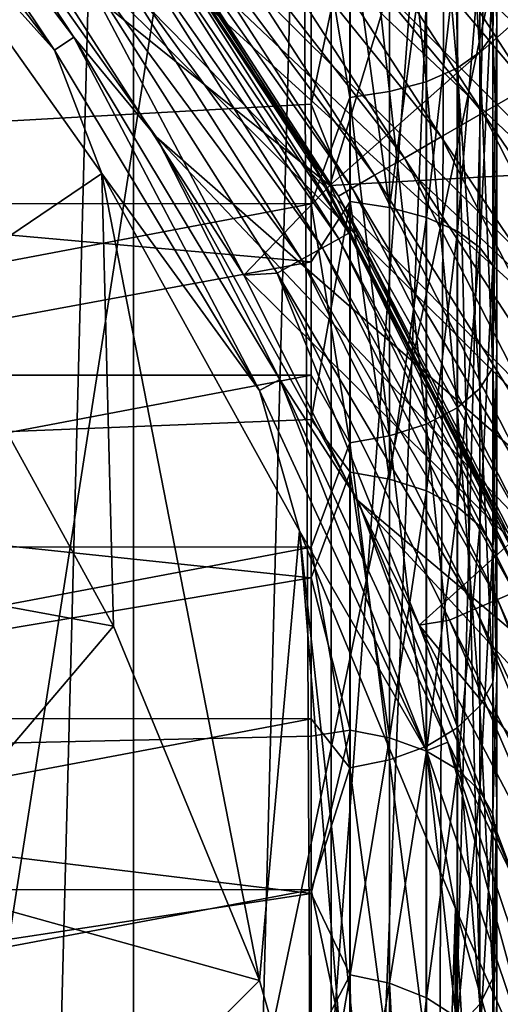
# Model space of a CAD drawing. Header units: metres. Extents: x -44 to 117, y -432 to 89.
# Tile 137 of 256: x 12.94 to 15.01, y -395.49 to -391.24. Entities that reach past the tile are written whole.
import ezdxf

# ---------------------------------------------------------------- set-up
doc = ezdxf.new("R2010")
doc.units = ezdxf.units.M
doc.layers.add('solid_125568', color=7, linetype='CONTINUOUS')

msp = doc.modelspace()

# ---------------------------------------------------------------- linework, layer by layer
at = {"layer": 'solid_125568'}
for points in [[(12.549299, -417.522461, 233.699997), (12.54932, -382.97757, 233.699997), (13.433331, -383.656464, 233.699997)], [(5.283365, -383.043213, 436), (16.897432, -394.047241, 436), (6.202853, -383.3526, 436)], [(11.300908, -388.949097, 436), (16.897432, -394.047241, 436), (5.283365, -383.043213, 436)], [(6.202853, -383.3526, 436), (16.897432, -394.047241, 436), (16.536398, -393.142303, 436)], [(6.202853, -383.3526, 436), (16.536398, -393.142303, 436), (7.107789, -383.713654, 436)], [(12.549299, -417.522461, 233.699997), (13.433331, -383.656464, 233.699997), (13.433311, -416.843567, 233.699997)], [(13.433311, -416.843567, 233.699997), (13.433331, -383.656464, 233.699997), (14.285293, -384.384552, 233.699997)], [(7.107789, -383.713654, 436), (16.536398, -393.142303, 436), (16.125334, -392.253998, 436)], [(7.107789, -383.713654, 436), (16.125334, -392.253998, 436), (7.996083, -384.124695, 436)], [(7.996083, -384.124695, 436), (16.125334, -392.253998, 436), (15.667945, -391.390045, 436)], [(7.996083, -384.124695, 436), (15.667945, -391.390045, 436), (8.860045, -384.582092, 436)], [(13.433311, -416.843567, 233.699997), (14.285293, -384.384552, 233.699997), (14.285273, -416.115479, 233.699997)], [(14.285273, -416.115479, 233.699997), (14.285293, -384.384552, 233.699997), (15.098445, -385.155731, 233.699997)], [(8.860045, -384.582092, 436), (15.667945, -391.390045, 436), (15.167807, -390.557892, 436)], [(12.778207, -384.86438, 247.800003), (9.35, -417.929871, 247.800003), (14.29352, -386.262299, 247.800003)], [(14.285273, -416.115479, 233.699997), (15.098445, -385.155731, 233.699997), (15.098424, -415.344299, 233.699997)], [(14.29352, -386.262299, 247.800003), (9.35, -417.929871, 247.800003), (15.662213, -387.812561, 247.800003)], [(10.3, -396.899292, 266.799988), (12.786342, -386.881226, 266.799988), (13.492819, -387.594635, 266.799988)], [(10.3, -396.899292, 266.799988), (13.492819, -387.594635, 266.799988), (14.158201, -388.34259, 266.799988)], [(15.662213, -387.812561, 247.800003), (9.35, -417.929871, 247.800003), (16.857927, -389.490173, 247.800003)], [(14.2, -396.899292, 266.799988), (10.3, -396.899292, 266.799988), (14.158201, -388.34259, 266.799988)], [(14.2, -396.899292, 266.799988), (14.158201, -388.34259, 266.799988), (14.777749, -389.120636, 266.799988)], [(11.300908, -388.949097, 436), (17.206818, -394.966736, 436), (16.897432, -394.047241, 436)], [(11.300908, -388.949097, 436), (12.49589, -390.284851, 436), (17.206818, -394.966736, 436)], [(14.2, -403.562958, 266.799988), (14.777749, -389.120636, 266.799988), (14.70028, -411.481476, 266.799988)], [(14.2, -403.562958, 266.799988), (14.2, -396.899292, 266.799988), (14.777749, -389.120636, 266.799988)], [(14.70028, -411.481476, 266.799988), (14.777749, -389.120636, 266.799988), (15.285207, -410.670166, 266.799988)], [(15.285207, -410.670166, 266.799988), (14.777749, -389.120636, 266.799988), (15.357053, -389.936035, 266.799988)], [(16.857927, -389.490173, 247.800003), (9.35, -417.929871, 247.800003), (17.880098, -391.289398, 247.800003)], [(14.982593, -389.797119, 250.418549), (14.982593, -391.306915, 251.052078), (14.926135, -389.853851, 250.25853)], [(14.982593, -389.797119, 250.418549), (15, -390.355865, 250.809036), (14.982593, -391.306915, 251.052078)], [(14.926135, -389.853851, 250.25853), (14.926135, -391.381104, 250.899368), (14.828801, -389.906921, 250.108826)], [(14.982593, -391.306915, 251.052078), (14.926135, -391.381104, 250.899368), (14.926135, -389.853851, 250.25853)], [(14.828801, -389.906921, 250.108826), (14.828801, -391.45047, 250.756485), (14.695321, -389.951569, 249.982864)], [(14.926135, -391.381104, 250.899368), (14.828801, -391.45047, 250.756485), (14.828801, -389.906921, 250.108826)], [(13.093767, -391.372192, 436.17511), (12.133284, -389.943909, 436.104431), (12.057153, -390.008575, 436.17511)], [(13.093767, -391.372192, 436.17511), (13.176443, -391.316162, 436.104431), (12.133284, -389.943909, 436.104431)], [(12.133284, -389.943909, 436.104431), (13.176443, -391.316162, 436.104431), (12.49589, -390.284851, 436)], [(14.695321, -389.951569, 249.982864), (14.695321, -391.50885, 250.636276), (14.536583, -389.984161, 249.890945)], [(14.828801, -391.45047, 250.756485), (14.695321, -391.50885, 250.636276), (14.695321, -389.951569, 249.982864)], [(14.536583, -389.984161, 249.890945), (14.536583, -391.551483, 250.548553), (14.366828, -390.003143, 249.837555)], [(14.695321, -391.50885, 250.636276), (14.536583, -391.551483, 250.548553), (14.536583, -389.984161, 249.890945)], [(13.093767, -391.372192, 436.17511), (12.057153, -390.008575, 436.17511), (12.278781, -390.466248, 436.200012)], [(13.986322, -390.167114, 430.909119), (14.169171, -390.035278, 430.977203), (15.135345, -391.53064, 430.977203)], [(15.135345, -391.53064, 430.977203), (14.169171, -390.035278, 430.977203), (15.219523, -391.213806, 431)], [(14.366828, -390.003143, 249.837555), (14.366828, -391.576263, 250.497589), (14.2, -390.565674, 250.030991)], [(14.536583, -391.551483, 250.548553), (14.366828, -391.576263, 250.497589), (14.366828, -390.003143, 249.837555)], [(13.817784, -390.288605, 430.798279), (13.986322, -390.167114, 430.909119), (14.940028, -391.643158, 430.909119)], [(14.940028, -391.643158, 430.909119), (13.986322, -390.167114, 430.909119), (15.135345, -391.53064, 430.977203)], [(14.804961, -390.211975, 375.028534), (13.33672, -390.512756, 427.500183), (14.279368, -391.956512, 427.500183)], [(15.326696, -391.028229, 375.028534), (14.804961, -390.211975, 375.028534), (14.279368, -391.956512, 427.500183)], [(12.49589, -390.284851, 436), (13.532259, -391.747131, 436), (17.206818, -394.966736, 436)], [(13.176443, -391.316162, 436.104431), (13.532259, -391.747131, 436), (12.49589, -390.284851, 436)], [(13.670045, -390.395111, 430.649017), (13.817784, -390.288605, 430.798279), (14.759997, -391.746887, 430.798279)], [(14.759997, -391.746887, 430.798279), (13.817784, -390.288605, 430.798279), (14.940028, -391.643158, 430.909119)], [(13.184982, -390.330017, 429.799988), (14.183903, -391.819885, 429.799988), (13.261763, -390.432892, 428.5)], [(13.403235, -390.587463, 430.034119), (14.183903, -391.819885, 429.799988), (13.184982, -390.330017, 429.799988)], [(14.982593, -391.306915, 251.052078), (15, -390.355865, 250.809036), (15, -391.771515, 251.475983)], [(15, -390.355865, 250.809036), (15, -391.23407, 262.198608), (15, -391.942474, 262.502167)], [(15, -391.771515, 251.475983), (15, -390.355865, 250.809036), (15, -391.942474, 262.502167)], [(13.548795, -390.482513, 430.467072), (13.670045, -390.395111, 430.649017), (14.602184, -391.837799, 430.649017)], [(14.602184, -391.837799, 430.649017), (13.670045, -390.395111, 430.649017), (14.759997, -391.746887, 430.798279)], [(13.448391, -390.719574, 428.370605), (13.261763, -390.432892, 428.5), (14.263424, -391.955139, 428.5)], [(14.183903, -391.819885, 429.799988), (14.263424, -391.955139, 428.5), (13.261763, -390.432892, 428.5)], [(13.093767, -391.372192, 436.17511), (12.278781, -390.466248, 436.200012), (13.296923, -391.904205, 436.200012)], [(12.55167, -392.409698, 436.200012), (13.296923, -391.904205, 436.200012), (12.278781, -390.466248, 436.200012)], [(13.458701, -390.547485, 430.25943), (13.548795, -390.482513, 430.467072), (14.472666, -391.912415, 430.467072)], [(14.472666, -391.912415, 430.467072), (13.548795, -390.482513, 430.467072), (14.602184, -391.837799, 430.649017)], [(13.000687, -390.923584, 428), (14.279368, -391.956512, 427.500183), (13.33672, -390.512756, 427.500183)], [(14.200171, -390.924255, 262.937256), (9.5, -390.586609, 262.808807), (9.5, -391.866608, 263.34964)], [(14.2, -390.565674, 250.030991), (10.3, -392.034485, 250.709183), (10.3, -390.564575, 250.030533)], [(14.2, -390.565674, 250.030991), (14.2, -392.036011, 250.709991), (10.3, -392.034485, 250.709183)], [(13.403235, -390.587463, 430.034119), (13.458701, -390.547485, 430.25943), (14.37643, -391.967865, 430.25943)], [(14.317181, -392.001984, 430.034119), (14.183903, -391.819885, 429.799988), (13.403235, -390.587463, 430.034119)], [(14.317181, -392.001984, 430.034119), (13.403235, -390.587463, 430.034119), (14.37643, -391.967865, 430.25943)], [(14.37643, -391.967865, 430.25943), (13.458701, -390.547485, 430.25943), (14.472666, -391.912415, 430.467072)], [(14.366828, -391.576263, 250.497589), (14.2, -392.036011, 250.709991), (14.2, -390.565674, 250.030991)], [(13.342655, -390.794525, 428.146271), (13.407583, -390.748505, 428.249878), (14.318203, -392.185822, 428.249878)], [(13.407583, -390.748505, 428.249878), (13.448391, -390.719574, 428.370605), (14.361783, -392.161285, 428.370605)], [(14.318203, -392.185822, 428.249878), (13.407583, -390.748505, 428.249878), (14.361783, -392.161285, 428.370605)], [(14.361783, -392.161285, 428.370605), (13.448391, -390.719574, 428.370605), (14.263424, -391.955139, 428.5)], [(13.258039, -390.854492, 428.066803), (13.342655, -390.794525, 428.146271), (14.248865, -392.224884, 428.146271)], [(14.248865, -392.224884, 428.146271), (13.342655, -390.794525, 428.146271), (14.318203, -392.185822, 428.249878)], [(14.367097, -390.808594, 262.87323), (14.200171, -390.924255, 262.937256), (14.200122, -391.605011, 263.227203)], [(14.367097, -392.025604, 263.407806), (14.367097, -390.808594, 262.87323), (14.200122, -391.605011, 263.227203)], [(14.537108, -392.050812, 263.356842), (14.367097, -390.808594, 262.87323), (14.367097, -392.025604, 263.407806)], [(14.537108, -392.050812, 263.356842), (14.537108, -390.828949, 262.820129), (14.367097, -390.808594, 262.87323)], [(14.696024, -390.864075, 262.728821), (14.537108, -390.828949, 262.820129), (14.537108, -392.050812, 263.356842)], [(14.158504, -392.275787, 428.066803), (13.159515, -390.924286, 428.016907), (13.258039, -390.854492, 428.066803)], [(14.158504, -392.275787, 428.066803), (13.258039, -390.854492, 428.066803), (14.248865, -392.224884, 428.146271)], [(14.696024, -392.094208, 263.269135), (14.696024, -390.864075, 262.728821), (14.537108, -392.050812, 263.356842)], [(14.82954, -390.91217, 262.603729), (14.696024, -390.864075, 262.728821), (14.696024, -392.094208, 263.269135)], [(14.200122, -391.605011, 263.227203), (14.200171, -390.924255, 262.937256), (9.5, -391.866608, 263.34964)], [(13.000687, -390.923584, 428), (13.910028, -392.343597, 428), (14.279368, -391.956512, 427.500183)], [(13.159515, -390.924286, 428.016907), (13.910028, -392.343597, 428), (13.000687, -390.923584, 428)], [(13.159515, -390.924286, 428.016907), (14.053288, -392.335022, 428.016907), (13.910028, -392.343597, 428)], [(14.158504, -392.275787, 428.066803), (14.053288, -392.335022, 428.016907), (13.159515, -390.924286, 428.016907)], [(14.82954, -392.153656, 263.149017), (14.82954, -390.91217, 262.603729), (14.696024, -392.094208, 263.269135)], [(14.926745, -390.96936, 262.455139), (14.82954, -390.91217, 262.603729), (14.82954, -392.153656, 263.149017)], [(14.926745, -392.224304, 263.006348), (14.926745, -390.96936, 262.455139), (14.82954, -392.153656, 263.149017)], [(14.982935, -391.030426, 262.296417), (14.926745, -390.96936, 262.455139), (14.926745, -392.224304, 263.006348)], [(15.803474, -391.871521, 375.028534), (15.326696, -391.028229, 375.028534), (14.279368, -391.956512, 427.500183)], [(14.982936, -392.299805, 262.853943), (14.982935, -391.030426, 262.296417), (14.926745, -392.224304, 263.006348)], [(15, -391.23407, 262.198608), (14.982935, -391.030426, 262.296417), (14.982936, -392.299805, 262.853943)], [(15, -391.942474, 262.502167), (15, -391.23407, 262.198608), (14.982936, -392.299805, 262.853943)], [(17.880098, -391.289398, 247.800003), (9.35, -417.929871, 247.800003), (18.706081, -393.175415, 247.800003)], [(14.982593, -391.306915, 251.052078), (14.982593, -392.742828, 251.84169), (14.926135, -391.381104, 250.899368)], [(14.982593, -391.306915, 251.052078), (15, -391.771515, 251.475983), (14.982593, -392.742828, 251.84169)], [(13.97687, -392.839935, 436.17511), (13.176443, -391.316162, 436.104431), (13.093767, -391.372192, 436.17511)], [(13.97687, -392.839935, 436.17511), (14.065122, -392.793152, 436.104431), (13.176443, -391.316162, 436.104431)], [(13.176443, -391.316162, 436.104431), (14.065122, -392.793152, 436.104431), (13.532259, -391.747131, 436)], [(13.97687, -392.839935, 436.17511), (13.093767, -391.372192, 436.17511), (13.296923, -391.904205, 436.200012)], [(14.926135, -391.381104, 250.899368), (14.926135, -392.831818, 251.697098), (14.828801, -391.45047, 250.756485)], [(14.982593, -392.742828, 251.84169), (14.926135, -392.831818, 251.697098), (14.926135, -391.381104, 250.899368)], [(14.828801, -391.45047, 250.756485), (14.828801, -392.915039, 251.561829), (14.695321, -391.50885, 250.636276)], [(14.926135, -392.831818, 251.697098), (14.828801, -392.915039, 251.561829), (14.828801, -391.45047, 250.756485)], [(14.695321, -391.50885, 250.636276), (14.695321, -392.985077, 251.448013), (14.536583, -391.551483, 250.548553)], [(14.828801, -392.915039, 251.561829), (14.695321, -392.985077, 251.448013), (14.695321, -391.50885, 250.636276)], [(14.536583, -391.551483, 250.548553), (14.536583, -393.036224, 251.364944), (14.366828, -391.576263, 250.497589)], [(14.695321, -392.985077, 251.448013), (14.536583, -393.036224, 251.364944), (14.536583, -391.551483, 250.548553)], [(14.940028, -391.643158, 430.909119), (15.135345, -391.53064, 430.977203), (15.944285, -393.116577, 430.977203)], [(14.200098, -392.285095, 263.559296), (14.200122, -391.605011, 263.227203), (9.5, -391.866608, 263.34964)], [(14.366828, -391.576263, 250.497589), (14.366828, -393.065918, 251.316696), (14.2, -392.036011, 250.709991)], [(14.367097, -392.025604, 263.407806), (14.200122, -391.605011, 263.227203), (14.200098, -392.285095, 263.559296)], [(14.536583, -393.036224, 251.364944), (14.366828, -393.065918, 251.316696), (14.366828, -391.576263, 250.497589)], [(14.759997, -391.746887, 430.798279), (14.940028, -391.643158, 430.909119), (15.738529, -393.208649, 430.909119)], [(15.738529, -393.208649, 430.909119), (14.940028, -391.643158, 430.909119), (15.944285, -393.116577, 430.977203)], [(13.532259, -391.747131, 436), (17.467482, -395.908234, 436), (17.206818, -394.966736, 436)], [(13.532259, -391.747131, 436), (14.400043, -393.315308, 436), (17.467482, -395.908234, 436)], [(14.065122, -392.793152, 436.104431), (14.400043, -393.315308, 436), (13.532259, -391.747131, 436)], [(14.602184, -391.837799, 430.649017), (14.759997, -391.746887, 430.798279), (15.548877, -393.293488, 430.798279)], [(15.548877, -393.293488, 430.798279), (14.759997, -391.746887, 430.798279), (15.738529, -393.208649, 430.909119)], [(14.982593, -392.742828, 251.84169), (15, -391.771515, 251.475983), (15, -393.194702, 252.328217)], [(15, -391.771515, 251.475983), (15, -391.942474, 262.502167), (15, -392.652466, 262.847321)], [(15, -391.771515, 251.475983), (15, -392.652466, 262.847321), (15, -393.362701, 263.238647)], [(15, -393.194702, 252.328217), (15, -391.771515, 251.475983), (15, -393.362701, 263.238647)], [(14.183903, -391.819885, 429.799988), (15.01519, -393.409393, 429.799988), (14.263424, -391.955139, 428.5)], [(14.317181, -392.001984, 430.034119), (15.01519, -393.409393, 429.799988), (14.183903, -391.819885, 429.799988)], [(14.472666, -391.912415, 430.467072), (14.602184, -391.837799, 430.649017), (15.382628, -393.367859, 430.649017)], [(15.382628, -393.367859, 430.649017), (14.602184, -391.837799, 430.649017), (15.548877, -393.293488, 430.798279)], [(14.200098, -392.285095, 263.559296), (9.5, -391.866608, 263.34964), (9.5, -393.1539, 264.047485)], [(12.55167, -392.409698, 436.200012), (13.347957, -393.856873, 436.200012), (13.296923, -391.904205, 436.200012)], [(13.347957, -393.856873, 436.200012), (13.976429, -395.384399, 436.200012), (13.296923, -391.904205, 436.200012)], [(13.976429, -395.384399, 436.200012), (14.149193, -393.446289, 436.200012), (13.296923, -391.904205, 436.200012)], [(13.97687, -392.839935, 436.17511), (13.296923, -391.904205, 436.200012), (14.149193, -393.446289, 436.200012)], [(15.803474, -391.871521, 375.028534), (14.279368, -391.956512, 427.500183), (15.066394, -393.490875, 427.500183)], [(14.37643, -391.967865, 430.25943), (14.472666, -391.912415, 430.467072), (15.246188, -393.428925, 430.467072)], [(15.246188, -393.428925, 430.467072), (14.472666, -391.912415, 430.467072), (15.382628, -393.367859, 430.649017)], [(15, -392.652466, 262.847321), (15, -391.942474, 262.502167), (14.982936, -392.299805, 262.853943)], [(13.910028, -392.343597, 428), (15.066394, -393.490875, 427.500183), (14.279368, -391.956512, 427.500183)], [(14.361783, -392.161285, 428.370605), (14.263424, -391.955139, 428.5), (15.091117, -393.578552, 428.5)], [(15.01519, -393.409393, 429.799988), (15.091117, -393.578552, 428.5), (14.263424, -391.955139, 428.5)], [(14.317181, -392.001984, 430.034119), (14.37643, -391.967865, 430.25943), (15.144808, -393.474274, 430.25943)], [(15.144808, -393.474274, 430.25943), (14.37643, -391.967865, 430.25943), (15.246188, -393.428925, 430.467072)], [(14.367097, -392.025604, 263.407806), (14.200098, -392.285095, 263.559296), (14.200085, -392.966003, 263.935669)], [(14.367097, -393.19278, 264.050415), (14.367097, -392.025604, 263.407806), (14.200085, -392.966003, 263.935669)], [(15.082393, -393.502197, 430.034119), (15.01519, -393.409393, 429.799988), (14.317181, -392.001984, 430.034119)], [(15.082393, -393.502197, 430.034119), (14.317181, -392.001984, 430.034119), (15.144808, -393.474274, 430.25943)], [(14.537108, -393.22226, 264.001801), (14.367097, -392.025604, 263.407806), (14.367097, -393.19278, 264.050415)], [(14.537108, -393.22226, 264.001801), (14.537108, -392.050812, 263.356842), (14.367097, -392.025604, 263.407806)], [(14.2, -392.036011, 250.709991), (10.3, -392.774658, 251.120865), (10.3, -392.034485, 250.709183)], [(14.2, -392.036011, 250.709991), (14.2, -392.774445, 251.120743), (10.3, -392.774658, 251.120865)], [(14.366828, -393.065918, 251.316696), (14.2, -392.774445, 251.120743), (14.2, -392.036011, 250.709991)], [(14.696024, -392.094208, 263.269135), (14.537108, -392.050812, 263.356842), (14.537108, -393.22226, 264.001801)], [(14.696024, -393.273041, 263.918182), (14.696024, -392.094208, 263.269135), (14.537108, -393.22226, 264.001801)], [(14.82954, -392.153656, 263.149017), (14.696024, -392.094208, 263.269135), (14.696024, -393.273041, 263.918182)], [(14.82954, -393.342651, 263.80365), (14.82954, -392.153656, 263.149017), (14.696024, -393.273041, 263.918182)], [(14.926745, -392.224304, 263.006348), (14.82954, -392.153656, 263.149017), (14.82954, -393.342651, 263.80365)], [(14.248865, -392.224884, 428.146271), (14.318203, -392.185822, 428.249878), (15.075316, -393.709625, 428.249878)], [(14.318203, -392.185822, 428.249878), (14.361783, -392.161285, 428.370605), (15.121201, -393.689728, 428.370605)], [(15.075316, -393.709625, 428.249878), (14.318203, -392.185822, 428.249878), (15.121201, -393.689728, 428.370605)], [(15.121201, -393.689728, 428.370605), (14.361783, -392.161285, 428.370605), (15.091117, -393.578552, 428.5)], [(14.158504, -392.275787, 428.066803), (14.248865, -392.224884, 428.146271), (15.002313, -393.741302, 428.146271)], [(15.002313, -393.741302, 428.146271), (14.248865, -392.224884, 428.146271), (15.075316, -393.709625, 428.249878)], [(14.926745, -393.425323, 263.667572), (14.926745, -392.224304, 263.006348), (14.82954, -393.342651, 263.80365)], [(14.982936, -392.299805, 262.853943), (14.926745, -392.224304, 263.006348), (14.926745, -393.425323, 263.667572)], [(14.200085, -392.966003, 263.935669), (14.200098, -392.285095, 263.559296), (9.5, -393.1539, 264.047485)], [(14.907172, -393.782562, 428.066803), (14.053288, -392.335022, 428.016907), (14.158504, -392.275787, 428.066803)], [(14.907172, -393.782562, 428.066803), (14.158504, -392.275787, 428.066803), (15.002313, -393.741302, 428.146271)], [(14.982936, -393.513641, 263.522217), (14.982936, -392.299805, 262.853943), (14.926745, -393.425323, 263.667572)], [(15, -392.652466, 262.847321), (14.982936, -392.299805, 262.853943), (14.982936, -393.513641, 263.522217)], [(14.053288, -392.335022, 428.016907), (14.665381, -393.8526, 428), (13.910028, -392.343597, 428)], [(13.910028, -392.343597, 428), (14.665381, -393.8526, 428), (15.066394, -393.490875, 427.500183)], [(14.053288, -392.335022, 428.016907), (14.796392, -393.830627, 428.016907), (14.665381, -393.8526, 428)], [(14.907172, -393.782562, 428.066803), (14.796392, -393.830627, 428.016907), (14.053288, -392.335022, 428.016907)], [(11.724592, -393.557922, 437.5), (13.347957, -393.856873, 436.200012), (12.55167, -392.409698, 436.200012)], [(15, -393.362701, 263.238647), (15, -392.652466, 262.847321), (14.982936, -393.513641, 263.522217)], [(14.982593, -392.742828, 251.84169), (14.982593, -394.099487, 252.763092), (14.926135, -392.831818, 251.697098)], [(14.982593, -392.742828, 251.84169), (15, -393.194702, 252.328217), (15, -393.904419, 252.826996)], [(14.982593, -392.742828, 251.84169), (15, -393.904419, 252.826996), (14.982593, -394.099487, 252.763092)], [(14.2, -392.774445, 251.120743), (10.3, -393.514832, 251.580917), (10.3, -392.774658, 251.120865)], [(14.2, -392.774445, 251.120743), (14.2, -393.515533, 251.58139), (10.3, -393.514832, 251.580917)], [(14.696106, -394.394531, 436.17511), (14.065122, -392.793152, 436.104431), (13.97687, -392.839935, 436.17511)], [(14.696106, -394.394531, 436.17511), (14.788899, -394.357574, 436.104431), (14.065122, -392.793152, 436.104431)], [(14.065122, -392.793152, 436.104431), (14.788899, -394.357574, 436.104431), (14.400043, -393.315308, 436)], [(14.366828, -393.065918, 251.316696), (14.2, -393.515533, 251.58139), (14.2, -392.774445, 251.120743)], [(14.696106, -394.394531, 436.17511), (13.97687, -392.839935, 436.17511), (14.149193, -393.446289, 436.200012)], [(14.926135, -392.831818, 251.697098), (14.926135, -394.200867, 252.626907), (14.828801, -392.915039, 251.561829)], [(14.982593, -394.099487, 252.763092), (14.926135, -394.200867, 252.626907), (14.926135, -392.831818, 251.697098)], [(14.828801, -392.915039, 251.561829), (14.828801, -394.295715, 252.499512), (14.695321, -392.985077, 251.448013)], [(14.926135, -394.200867, 252.626907), (14.828801, -394.295715, 252.499512), (14.828801, -392.915039, 251.561829)], [(14.200068, -393.648743, 264.358917), (14.200085, -392.966003, 263.935669), (9.5, -393.1539, 264.047485)], [(14.367097, -393.19278, 264.050415), (14.200085, -392.966003, 263.935669), (14.200068, -393.648743, 264.358917)], [(14.695321, -392.985077, 251.448013), (14.695321, -394.375519, 252.392303), (14.536583, -393.036224, 251.364944)], [(14.828801, -394.295715, 252.499512), (14.695321, -394.375519, 252.392303), (14.695321, -392.985077, 251.448013)], [(14.536583, -393.036224, 251.364944), (14.536583, -394.433777, 252.314087), (14.366828, -393.065918, 251.316696)], [(14.695321, -394.375519, 252.392303), (14.536583, -394.433777, 252.314087), (14.536583, -393.036224, 251.364944)], [(14.366828, -393.065918, 251.316696), (14.366828, -394.467621, 252.268646), (14.2, -393.515533, 251.58139)], [(14.536583, -394.433777, 252.314087), (14.366828, -394.467621, 252.268646), (14.366828, -393.065918, 251.316696)], [(18.706081, -393.175415, 247.800003), (9.35, -417.929871, 247.800003), (19.337608, -395.146942, 247.800003)], [(14.200068, -393.648743, 264.358917), (9.5, -393.1539, 264.047485), (9.5, -394.437927, 264.915771)], [(14.367097, -394.305237, 264.789398), (14.367097, -393.19278, 264.050415), (14.200068, -393.648743, 264.358917)], [(14.537108, -394.338531, 264.743317), (14.367097, -393.19278, 264.050415), (14.367097, -394.305237, 264.789398)], [(14.537108, -394.338531, 264.743317), (14.537108, -393.22226, 264.001801), (14.367097, -393.19278, 264.050415)], [(15, -393.194702, 252.328217), (15, -393.362701, 263.238647), (15, -394.071869, 263.680695)], [(15, -393.904419, 252.826996), (15, -393.194702, 252.328217), (15, -394.071869, 263.680695)], [(14.696024, -393.273041, 263.918182), (14.537108, -393.22226, 264.001801), (14.537108, -394.338531, 264.743317)], [(14.696024, -394.395844, 264.664001), (14.696024, -393.273041, 263.918182), (14.537108, -394.338531, 264.743317)], [(14.82954, -393.342651, 263.80365), (14.696024, -393.273041, 263.918182), (14.696024, -394.395844, 264.664001)], [(14.400043, -393.315308, 436), (17.677839, -396.864349, 436), (17.467482, -395.908234, 436)], [(14.400043, -393.315308, 436), (15.085046, -394.971527, 436), (17.677839, -396.864349, 436)], [(14.788899, -394.357574, 436.104431), (15.085046, -394.971527, 436), (14.400043, -393.315308, 436)], [(14.82954, -394.474335, 264.555389), (14.82954, -393.342651, 263.80365), (14.696024, -394.395844, 264.664001)], [(14.926745, -393.425323, 263.667572), (14.82954, -393.342651, 263.80365), (14.82954, -394.474335, 264.555389)], [(15, -394.071869, 263.680695), (15, -393.362701, 263.238647), (14.982936, -393.513641, 263.522217)], [(14.926745, -394.567627, 264.426361), (14.926745, -393.425323, 263.667572), (14.82954, -394.474335, 264.555389)], [(14.982936, -393.513641, 263.522217), (14.926745, -393.425323, 263.667572), (14.926745, -394.567627, 264.426361)], [(13.976429, -395.384399, 436.200012), (14.432415, -396.971985, 436.200012), (14.149193, -393.446289, 436.200012)], [(14.706959, -398.6008, 436.200012), (14.821551, -395.074829, 436.200012), (14.149193, -393.446289, 436.200012)], [(14.696106, -394.394531, 436.17511), (14.149193, -393.446289, 436.200012), (14.821551, -395.074829, 436.200012)], [(14.432415, -396.971985, 436.200012), (14.706959, -398.6008, 436.200012), (14.149193, -393.446289, 436.200012)], [(14.2, -393.515533, 251.58139), (10.3, -394.254333, 252.090332), (10.3, -393.514832, 251.580917)], [(14.2, -393.515533, 251.58139), (14.2, -394.2565, 252.091904), (10.3, -394.254333, 252.090332)], [(14.366828, -394.467621, 252.268646), (14.2, -394.2565, 252.091904), (14.2, -393.515533, 251.58139)], [(14.665381, -393.8526, 428), (15.689115, -395.098907, 427.500183), (15.066394, -393.490875, 427.500183)], [(14.982936, -394.667236, 264.288513), (14.982936, -393.513641, 263.522217), (14.926745, -394.567627, 264.426361)], [(15, -394.071869, 263.680695), (14.982936, -393.513641, 263.522217), (14.982936, -394.667236, 264.288513)], [(11.724592, -393.557922, 437.5), (12.416424, -394.950714, 437.5), (13.347957, -393.856873, 436.200012)], [(14.200048, -394.331299, 264.830078), (14.200068, -393.648743, 264.358917), (9.5, -394.437927, 264.915771)], [(14.367097, -394.305237, 264.789398), (14.200068, -393.648743, 264.358917), (14.200048, -394.331299, 264.830078)], [(15.002313, -393.741302, 428.146271), (15.075316, -393.709625, 428.249878), (15.689669, -395.297577, 428.287781)], [(14.907172, -393.782562, 428.066803), (15.002313, -393.741302, 428.146271), (15.632627, -395.315582, 428.190765)], [(15.002313, -393.741302, 428.146271), (15.689669, -395.297577, 428.287781), (15.632627, -395.315582, 428.190765)], [(14.907172, -393.782562, 428.066803), (15.55241, -395.340912, 428.10675), (14.796392, -393.830627, 428.016907)], [(14.907172, -393.782562, 428.066803), (15.632627, -395.315582, 428.190765), (15.55241, -395.340912, 428.10675)], [(12.416424, -394.950714, 437.5), (13.976429, -395.384399, 436.200012), (13.347957, -393.856873, 436.200012)], [(14.796392, -393.830627, 428.016907), (15.459858, -395.370117, 428.047058), (14.665381, -393.8526, 428)], [(14.665381, -393.8526, 428), (15.257902, -395.433655, 428), (15.689115, -395.098907, 427.500183)], [(15.459858, -395.370117, 428.047058), (15.257902, -395.433655, 428), (14.665381, -393.8526, 428)], [(14.796392, -393.830627, 428.016907), (15.55241, -395.340912, 428.10675), (15.459858, -395.370117, 428.047058)], [(14.982593, -394.099487, 252.763092), (15, -393.904419, 252.826996), (15, -394.614746, 253.373413)], [(15, -393.904419, 252.826996), (15, -394.071869, 263.680695), (15, -394.779694, 264.174225)], [(15, -394.614746, 253.373413), (15, -393.904419, 252.826996), (15, -394.779694, 264.174225)], [(14.982593, -394.099487, 252.763092), (14.982593, -395.375763, 253.794769), (14.926135, -394.200867, 252.626907)], [(14.982593, -394.099487, 252.763092), (15, -394.614746, 253.373413), (14.982593, -395.375763, 253.794769)], [(15, -394.779694, 264.174225), (15, -394.071869, 263.680695), (14.982936, -394.667236, 264.288513)], [(14.926135, -394.200867, 252.626907), (14.926135, -395.487488, 253.666931), (14.828801, -394.295715, 252.499512)], [(14.982593, -395.375763, 253.794769), (14.926135, -395.487488, 253.666931), (14.926135, -394.200867, 252.626907)], [(14.2, -394.2565, 252.091904), (10.3, -394.992615, 252.650192), (10.3, -394.254333, 252.090332)], [(14.2, -394.2565, 252.091904), (14.2, -394.993988, 252.651291), (10.3, -394.992615, 252.650192)], [(14.366828, -394.467621, 252.268646), (14.2, -394.993988, 252.651291), (14.2, -394.2565, 252.091904)], [(14.367097, -394.305237, 264.789398), (14.200048, -394.331299, 264.830078), (14.20003, -395.00946, 265.348267)], [(14.367097, -395.360046, 265.613586), (14.367097, -394.305237, 264.789398), (14.20003, -395.00946, 265.348267)], [(14.537108, -394.338531, 264.743317), (14.367097, -394.305237, 264.789398), (14.367097, -395.360046, 265.613586)], [(14.828801, -394.295715, 252.499512), (14.828801, -395.59201, 253.547348), (14.695321, -394.375519, 252.392303)], [(14.926135, -395.487488, 253.666931), (14.828801, -395.59201, 253.547348), (14.828801, -394.295715, 252.499512)], [(14.20003, -395.00946, 265.348267), (14.200048, -394.331299, 264.830078), (9.5, -394.437927, 264.915771)], [(14.537108, -395.396637, 265.570099), (14.537108, -394.338531, 264.743317), (14.367097, -395.360046, 265.613586)], [(14.696024, -394.395844, 264.664001), (14.537108, -394.338531, 264.743317), (14.537108, -395.396637, 265.570099)], [(15.243044, -396.017792, 436.17511), (14.788899, -394.357574, 436.104431), (14.696106, -394.394531, 436.17511)], [(15.243044, -396.017792, 436.17511), (15.339291, -395.991058, 436.104431), (14.788899, -394.357574, 436.104431)], [(14.788899, -394.357574, 436.104431), (15.339291, -395.991058, 436.104431), (15.085046, -394.971527, 436)], [(14.695321, -394.375519, 252.392303), (14.695321, -395.679932, 253.446716), (14.536583, -394.433777, 252.314087)], [(14.696024, -395.459656, 265.495239), (14.696024, -394.395844, 264.664001), (14.537108, -395.396637, 265.570099)], [(14.828801, -395.59201, 253.547348), (14.695321, -395.679932, 253.446716), (14.695321, -394.375519, 252.392303)], [(14.82954, -394.474335, 264.555389), (14.696024, -394.395844, 264.664001), (14.696024, -395.459656, 265.495239)], [(15.243044, -396.017792, 436.17511), (14.696106, -394.394531, 436.17511), (14.821551, -395.074829, 436.200012)], [(14.20003, -395.00946, 265.348267), (9.5, -394.437927, 264.915771), (9.5, -395.72226, 265.950012)], [(14.536583, -394.433777, 252.314087), (14.536583, -395.744141, 253.373291), (14.366828, -394.467621, 252.268646)], [(14.695321, -395.679932, 253.446716), (14.536583, -395.744141, 253.373291), (14.536583, -394.433777, 252.314087)], [(14.366828, -394.467621, 252.268646), (14.366828, -395.781433, 253.330643), (14.2, -394.993988, 252.651291)], [(14.536583, -395.744141, 253.373291), (14.366828, -395.781433, 253.330643), (14.366828, -394.467621, 252.268646)], [(14.82954, -395.545959, 265.392731), (14.82954, -394.474335, 264.555389), (14.696024, -395.459656, 265.495239)], [(14.926745, -394.567627, 264.426361), (14.82954, -394.474335, 264.555389), (14.82954, -395.545959, 265.392731)], [(14.926745, -395.648529, 265.270935), (14.926745, -394.567627, 264.426361), (14.82954, -395.545959, 265.392731)], [(14.982936, -394.667236, 264.288513), (14.926745, -394.567627, 264.426361), (14.926745, -395.648529, 265.270935)], [(14.982593, -395.375763, 253.794769), (15, -394.614746, 253.373413), (15, -395.321167, 253.967194)], [(15, -394.614746, 253.373413), (15, -394.779694, 264.174225), (15, -395.486877, 264.716949)], [(15, -395.321167, 253.967194), (15, -394.614746, 253.373413), (15, -395.486877, 264.716949)], [(14.982936, -395.758057, 265.140839), (14.982936, -394.667236, 264.288513), (14.926745, -395.648529, 265.270935)], [(15, -394.779694, 264.174225), (14.982936, -394.667236, 264.288513), (14.982936, -395.758057, 265.140839)], [(15, -395.486877, 264.716949), (15, -394.779694, 264.174225), (14.982936, -395.758057, 265.140839)], [(12.943468, -396.413788, 442), (12.943483, -396.413818, 437.5), (12.416424, -394.950714, 437.5)], [(12.416424, -394.950714, 437.5), (12.943483, -396.413818, 437.5), (13.976429, -395.384399, 436.200012)], [(14.2, -394.993988, 252.651291), (10.3, -395.727051, 253.259979), (10.3, -394.992615, 252.650192)], [(14.2, -394.993988, 252.651291), (14.2, -395.727264, 253.260147), (10.3, -395.727051, 253.259979)], [(14.366828, -395.781433, 253.330643), (14.2, -395.727264, 253.260147), (14.2, -394.993988, 252.651291)], [(14.200014, -395.680908, 265.913422), (14.20003, -395.00946, 265.348267), (9.5, -395.72226, 265.950012)], [(14.367097, -395.360046, 265.613586), (14.20003, -395.00946, 265.348267), (14.200014, -395.680908, 265.913422)], [(14.706959, -398.6008, 436.200012), (14.8, -400.249969, 436.200012), (14.821551, -395.074829, 436.200012)], [(14.8, -400.249969, 436.200012), (14.812014, -405.452393, 436.200012), (14.821551, -395.074829, 436.200012)], [(14.821551, -395.074829, 436.200012), (14.812014, -405.452393, 436.200012), (15.302573, -403.760162, 436.200012)], [(15.243044, -396.017792, 436.17511), (14.821551, -395.074829, 436.200012), (15.308984, -396.767914, 436.200012)], [(14.821551, -395.074829, 436.200012), (15.302573, -403.760162, 436.200012), (15.308984, -396.767914, 436.200012)], [(19.337608, -395.146942, 247.800003), (9.35, -417.929871, 247.800003), (19.75939, -397.161469, 247.800003)], [(14.982593, -395.375763, 253.794769), (15, -395.321167, 253.967194), (15, -396.019257, 254.608047)], [(15, -395.321167, 253.967194), (15, -395.486877, 264.716949), (15, -396.19342, 265.308868)], [(15, -396.019257, 254.608047), (15, -395.321167, 253.967194), (15, -396.19342, 265.308868)], [(12.943483, -396.413818, 437.5), (14.432415, -396.971985, 436.200012), (13.976429, -395.384399, 436.200012)], [(14.367097, -395.360046, 265.613586), (14.200014, -395.680908, 265.913422), (14.2, -396.343414, 266.525299)], [(14.376899, -396.355957, 266.509888), (14.367097, -395.360046, 265.613586), (14.2, -396.343414, 266.525299)], [(14.537108, -395.396637, 265.570099), (14.367097, -395.360046, 265.613586), (14.376899, -396.355957, 266.509888)], [(14.982593, -395.375763, 253.794769), (14.982593, -396.57309, 254.918503), (14.926135, -395.487488, 253.666931)], [(14.982593, -395.375763, 253.794769), (15, -396.019257, 254.608047), (14.982593, -396.57309, 254.918503)], [(14.376899, -396.355957, 266.509888), (14.591824, -396.414551, 266.451508), (14.537108, -395.396637, 265.570099)], [(14.696024, -395.459656, 265.495239), (14.537108, -395.396637, 265.570099), (14.591824, -396.414551, 266.451508)], [(14.591824, -396.414551, 266.451508), (14.695702, -396.462158, 266.400757), (14.696024, -395.459656, 265.495239)], [(14.82954, -395.545959, 265.392731), (14.696024, -395.459656, 265.495239), (14.695702, -396.462158, 266.400757)], [(14.926135, -395.487488, 253.666931), (14.926135, -396.693451, 254.798767), (14.828801, -395.59201, 253.547348)], [(14.982593, -396.57309, 254.918503), (14.926135, -396.693451, 254.798767), (14.926135, -395.487488, 253.666931)], [(15, -396.19342, 265.308868), (15, -395.486877, 264.716949), (14.982936, -395.758057, 265.140839)]]:
    msp.add_3dface(points, dxfattribs=at)

doc.saveas('drawing.dxf')
